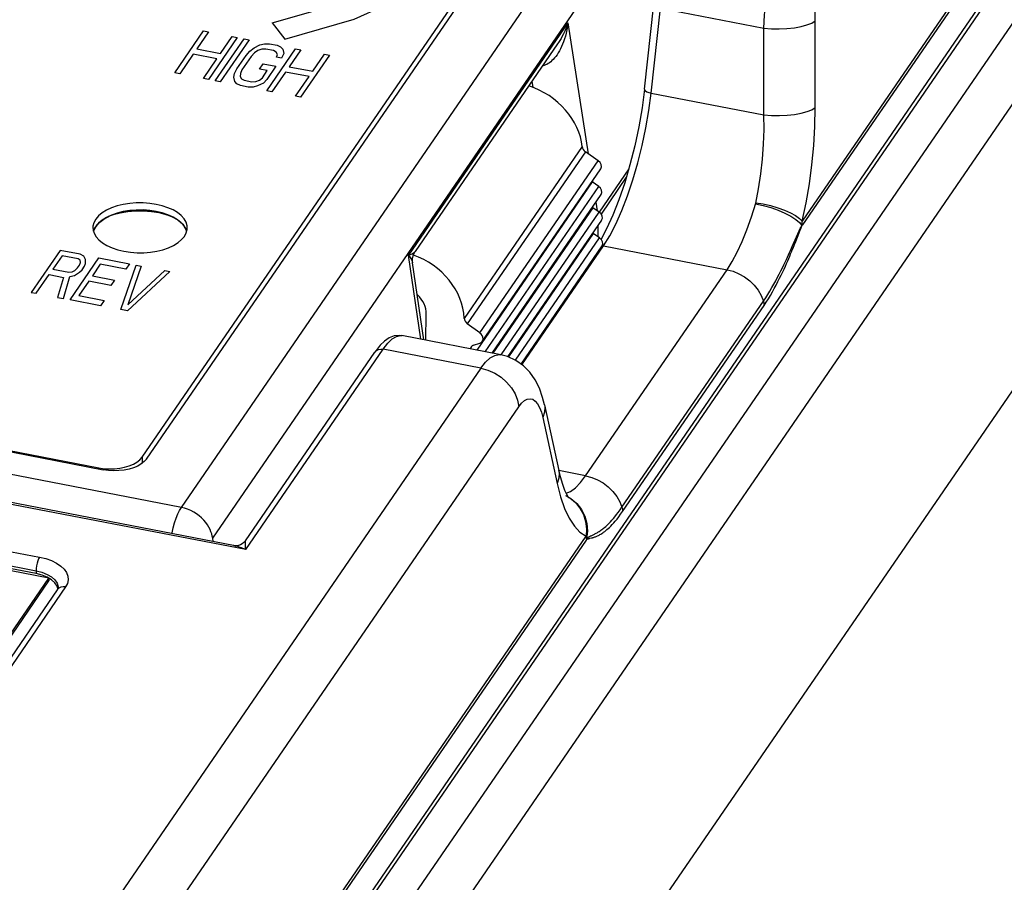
# Model space of a CAD drawing. Header units: millimetres. Extents: x -728 to -141, y -62 to 525.
# Tile 180 of 186: x -186 to -157, y 460 to 486. Entities that reach past the tile are written whole.
import ezdxf

# ---------------------------------------------------------------- set-up
doc = ezdxf.new("R2010")
doc.units = ezdxf.units.MM
doc.header["$LTSCALE"] = 23.1
doc.layers.add('R912005502_AM_0', color=7, linetype='CONTINUOUS')

msp = doc.modelspace()

# ---------------------------------------------------------------- linework, layer by layer
at = {"layer": 'R912005502_AM_0', "color": 7}
for p, q in [((-184.481, 445.517), (-142.081, 507.249)), ((-183.541, 444.488), (-141.21, 506.12)), ((-181.66, 471.192), (-165.386, 494.886)), ((-182.825, 472.68), (-168.085, 494.142)), ((-182.696, 472.627), (-167.92, 494.139)), ((-180.729, 470.282), (-164.455, 493.976)), ((-157.373, 488.203), (-163.225, 479.683)), ((-157.367, 488.091), (-163.218, 479.571)), ((-156.811, 487.759), (-185.72, 445.668)), ((-156.646, 487.815), (-185.555, 445.724)), ((-167.909, 483.602), (-167.632, 486.119)), ((-167.711, 483.482), (-167.434, 486)), ((-167.434, 486), (-164.365, 485.408)), ((-178.967, 485.57), (-178.585, 485.081)), ((-162.84, 483.055), (-162.843, 485.626)), ((-181.858, 484.082), (-181.003, 485.327)), ((-180.852, 485.298), (-181.198, 484.795)), ((-181.003, 485.327), (-180.852, 485.298)), ((-170.181, 485.565), (-174.916, 478.671)), ((-170.181, 485.565), (-169.578, 481.683)), ((-164.363, 482.837), (-164.365, 485.408)), ((-179.999, 485.134), (-180.854, 483.889)), ((-180.653, 483.85), (-179.798, 485.095)), ((-179.648, 485.066), (-180.503, 483.821)), ((-180.495, 484.659), (-180.15, 485.163)), ((-180.15, 485.163), (-179.999, 485.134)), ((-179.798, 485.095), (-179.648, 485.066)), ((-181.66, 471.192), (-252.149, 484.787)), ((-249.017, 484.854), (-183.978, 472.31)), ((-248.852, 484.851), (-184.107, 472.364)), ((-181.198, 484.795), (-180.495, 484.659)), ((-179.738, 484.603), (-179.622, 484.731)), ((-179.622, 484.731), (-179.499, 484.827)), ((-179.499, 484.827), (-179.326, 484.914)), ((-179.385, 484.745), (-179.489, 484.675)), ((-179.273, 484.784), (-179.385, 484.745)), ((-179.326, 484.914), (-179.189, 484.947)), ((-179.154, 484.791), (-179.273, 484.784)), ((-179.189, 484.947), (-179.045, 484.95)), ((-178.928, 484.747), (-179.154, 484.791)), ((-179.122, 483.555), (-178.267, 484.8)), ((-179.045, 484.95), (-178.819, 484.906)), ((-178.846, 484.701), (-178.928, 484.747)), ((-178.807, 484.634), (-178.846, 484.701)), ((-178.819, 484.906), (-178.712, 484.855)), ((-178.712, 484.855), (-178.648, 484.783)), ((-178.648, 484.783), (-178.62, 484.658)), ((-178.116, 484.771), (-178.462, 484.267)), ((-178.267, 484.8), (-178.116, 484.771)), ((-170.487, 484.944), (-174.716, 478.787)), ((-179.75, 469.939), (-255.13, 484.478)), ((-180.11, 470.06), (-254.657, 484.438)), ((-181.307, 484.636), (-181.707, 484.053)), ((-180.604, 484.501), (-181.307, 484.636)), ((-181.005, 483.918), (-180.604, 484.501)), ((-180.011, 484.206), (-179.738, 484.603)), ((-179.587, 484.574), (-179.86, 484.177)), ((-179.489, 484.675), (-179.587, 484.574)), ((-178.837, 484.55), (-178.807, 484.634)), ((-178.686, 484.52), (-178.837, 484.55)), ((-178.62, 484.658), (-178.686, 484.52)), ((-177.263, 484.606), (-178.118, 483.361)), ((-177.759, 484.132), (-177.414, 484.635)), ((-177.414, 484.635), (-177.263, 484.606)), ((-180.077, 484.069), (-180.011, 484.206)), ((-179.86, 484.177), (-179.908, 484.066)), ((-179.336, 484.196), (-179.226, 484.355)), ((-179.11, 484.152), (-179.336, 484.196)), ((-179.255, 483.94), (-179.11, 484.152)), ((-179.226, 484.355), (-178.85, 484.282)), ((-178.85, 484.282), (-179.123, 483.885)), ((-178.571, 484.108), (-178.971, 483.526)), ((-177.868, 483.973), (-178.571, 484.108)), ((-178.462, 484.267), (-177.759, 484.132)), ((-181.707, 484.053), (-181.858, 484.082)), ((-180.854, 483.889), (-181.005, 483.918)), ((-180.503, 483.821), (-180.653, 483.85)), ((-180.099, 483.953), (-180.077, 484.069)), ((-180.072, 483.828), (-180.099, 483.953)), ((-180.008, 483.755), (-180.072, 483.828)), ((-179.908, 484.066), (-179.912, 483.977)), ((-179.912, 483.977), (-179.873, 483.91)), ((-179.873, 483.91), (-179.791, 483.864)), ((-179.791, 483.864), (-179.565, 483.82)), ((-179.565, 483.82), (-179.447, 483.827)), ((-179.447, 483.827), (-179.335, 483.866)), ((-179.335, 483.866), (-179.255, 483.94)), ((-179.123, 483.885), (-179.221, 483.784)), ((-178.269, 483.39), (-177.868, 483.973)), ((-171.253, 483.83), (-171.226, 483.658)), ((-179.9, 483.705), (-180.008, 483.755)), ((-179.674, 483.661), (-179.9, 483.705)), ((-179.531, 483.664), (-179.674, 483.661)), ((-179.394, 483.697), (-179.531, 483.664)), ((-179.221, 483.784), (-179.394, 483.697)), ((-178.971, 483.526), (-179.122, 483.555)), ((-167.909, 483.602), (-167.982, 483.048)), ((-178.118, 483.361), (-178.269, 483.39)), ((-167.711, 483.482), (-164.363, 482.837)), ((-250.712, 482.221), (-185.873, 469.716)), ((-250.814, 481.817), (-185.975, 469.312)), ((-169.761, 481.896), (-173.261, 476.801)), ((-185.591, 469.097), (-250.9, 481.693)), ((-185.975, 469.227), (-250.814, 481.732)), ((-169.665, 481.744), (-173.169, 476.642)), ((-172.794, 476.367), (-169.283, 481.478)), ((-169.283, 481.478), (-169.665, 481.744)), ((-172.727, 476.119), (-169.208, 481.242)), ((-168.377, 481.235), (-169.257, 479.953)), ((-168.449, 480.989), (-169.199, 479.897)), ((-169.459, 480.847), (-172.885, 475.859)), ((-172.638, 475.811), (-169.269, 480.715)), ((-169.269, 480.715), (-169.459, 480.847)), ((-169.454, 480.884), (-169.448, 480.848)), ((-172.428, 475.77), (-169.194, 480.479)), ((-169.445, 480.083), (-172.41, 475.767)), ((-169.255, 479.952), (-169.445, 480.083)), ((-169.355, 480.245), (-169.316, 479.994)), ((-184.201, 479.741), (-184.256, 479.638)), ((-172.165, 475.716), (-169.255, 479.952)), ((-184.283, 479.534), (-184.286, 479.487)), ((-184.286, 479.487), (-184.281, 479.429)), ((-184.256, 479.638), (-184.283, 479.534)), ((-184.201, 479.529), (-184.256, 479.426)), ((-184.119, 479.627), (-184.201, 479.529)), ((-184.013, 479.715), (-184.119, 479.627)), ((-181.515, 479.336), (-181.489, 479.44)), ((-181.489, 479.44), (-181.486, 479.487)), ((-171.964, 475.663), (-169.18, 479.716)), ((-169.292, 479.554), (-169.294, 479.225)), ((-169.033, 479.456), (-169.197, 479.148)), ((-184.256, 479.426), (-184.268, 479.381)), ((-181.758, 479.047), (-181.653, 479.136)), ((-181.653, 479.136), (-181.57, 479.234)), ((-181.57, 479.234), (-181.515, 479.336)), ((-169.431, 479.32), (-171.948, 475.656)), ((-171.735, 475.558), (-169.242, 479.188)), ((-169.242, 479.188), (-169.431, 479.32)), ((-169.123, 478.952), (-168.94, 479.248)), ((-163.522, 478.929), (-163.355, 479.311)), ((-163.42, 479.081), (-163.32, 479.335)), ((-163.355, 479.311), (-163.316, 479.4)), ((-163.32, 479.335), (-163.289, 479.415)), ((-163.316, 479.4), (-163.304, 479.426)), ((-171.575, 475.446), (-169.167, 478.952)), ((-171.546, 475.425), (-169.123, 478.952)), ((-169.166, 478.955), (-169.123, 478.952)), ((-169.123, 478.952), (-165.458, 478.245)), ((-163.456, 478.989), (-163.42, 479.081)), ((-185.261, 478.818), (-186.116, 477.573)), ((-185.202, 478.656), (-185.475, 478.259)), ((-184.659, 478.701), (-185.261, 478.818)), ((-184.725, 478.564), (-185.202, 478.656)), ((-184.962, 477.35), (-184.107, 478.595)), ((-184.668, 478.523), (-184.725, 478.564)), ((-184.552, 478.651), (-184.659, 478.701)), ((-184.506, 478.552), (-184.552, 478.651)), ((-184.503, 478.431), (-184.506, 478.552)), ((-184.107, 478.595), (-183.203, 478.421)), ((-174.55, 476.18), (-174.916, 478.671)), ((-174.916, 478.671), (-174.867, 478.609)), ((-174.727, 478.772), (-174.716, 478.788)), ((-185.475, 478.259), (-184.998, 478.167)), ((-184.818, 478.222), (-184.738, 478.297)), ((-184.738, 478.297), (-184.683, 478.376)), ((-184.683, 478.376), (-184.654, 478.461)), ((-184.654, 478.461), (-184.668, 478.523)), ((-184.605, 478.241), (-184.533, 478.347)), ((-184.533, 478.347), (-184.503, 478.431)), ((-184.065, 478.407), (-184.302, 478.063)), ((-183.312, 478.262), (-184.065, 478.407)), ((-183.456, 477.06), (-183.002, 478.382)), ((-183.203, 478.421), (-183.312, 478.262)), ((-182.852, 478.353), (-183.246, 477.199)), ((-183.002, 478.382), (-182.852, 478.353)), ((-174.458, 476.162), (-174.794, 478.451)), ((-185.966, 477.544), (-185.584, 478.1)), ((-185.584, 478.1), (-185.157, 478.018)), ((-185.157, 478.018), (-185.338, 477.423)), ((-185.162, 477.389), (-184.97, 478.042)), ((-184.998, 478.167), (-184.904, 478.179)), ((-184.97, 478.042), (-184.833, 478.075)), ((-184.904, 478.179), (-184.818, 478.222)), ((-184.833, 478.075), (-184.685, 478.167)), ((-184.685, 478.167), (-184.605, 478.241)), ((-184.302, 478.063), (-183.649, 477.937)), ((-181.998, 478.188), (-183.255, 477.021)), ((-183.246, 477.199), (-182.149, 478.217)), ((-182.149, 478.217), (-181.998, 478.188)), ((-154.548, 478.219), (-176.437, 446.35)), ((-169.657, 472.132), (-165.458, 478.245)), ((-184.411, 477.904), (-184.702, 477.48)), ((-183.758, 477.778), (-184.411, 477.904)), ((-183.649, 477.937), (-183.758, 477.778)), ((-186.116, 477.573), (-185.966, 477.544)), ((-185.338, 477.423), (-185.162, 477.389)), ((-184.702, 477.48), (-183.949, 477.335)), ((-184.058, 477.176), (-184.962, 477.35)), ((-183.949, 477.335), (-184.058, 477.176)), ((-168.577, 471.198), (-164.378, 477.311)), ((-168.559, 471.072), (-164.36, 477.185)), ((-183.255, 477.021), (-183.456, 477.06)), ((-174.4, 476.151), (-174.387, 476.926)), ((-172.794, 476.367), (-173.169, 476.642)), ((-175.153, 476.292), (-175.11, 476.288)), ((-172.171, 475.721), (-175.11, 476.288)), ((-172.989, 476.001), (-172.799, 476.065)), ((-179.757, 470.204), (-175.915, 475.799)), ((-179.75, 469.939), (-175.667, 475.884)), ((-175.877, 475.852), (-175.915, 475.799)), ((-172.764, 475.324), (-175.667, 475.884)), ((-172.764, 475.324), (-186.95, 454.669)), ((-185.827, 453.524), (-171.641, 474.178)), ((-170.879, 474.24), (-170.451, 472.288)), ((-170.971, 474.019), (-170.928, 473.855)), ((-170.928, 473.855), (-170.5, 471.903)), ((-182.892, 472.604), (-182.825, 472.68)), ((-182.762, 472.55), (-182.848, 472.482)), ((-182.825, 472.68), (-182.825, 472.499)), ((-182.696, 472.627), (-182.762, 472.55)), ((-184.107, 472.364), (-184.107, 472.335)), ((-169.657, 472.132), (-170.452, 472.285)), ((-170.406, 472.101), (-170.451, 472.288)), ((-169.808, 471.932), (-169.657, 472.132)), ((-170.338, 471.871), (-170.406, 472.101)), ((-169.958, 471.776), (-169.808, 471.932)), ((-170.231, 471.611), (-170.104, 471.667)), ((-170.104, 471.667), (-169.958, 471.776)), ((-169.495, 470.35), (-169.433, 470.38)), ((-185.879, 446.7), (-169.645, 470.335)), ((-169.639, 470.224), (-185.873, 446.588)), ((-180.713, 470.176), (-180.729, 470.282)), ((-179.755, 470.158), (-179.756, 470.177)), ((-179.754, 470.119), (-179.755, 470.158)), ((-179.752, 470.02), (-179.754, 470.119)), ((-169.528, 470.275), (-169.487, 470.285)), ((-180.071, 470.055), (-180.11, 470.06)), ((-179.75, 469.939), (-179.752, 470.02)), ((-185.975, 469.312), (-185.975, 469.227)), ((-185.975, 469.312), (-185.799, 469.267)), ((-185.796, 469.181), (-185.975, 469.227)), ((-191.169, 460.976), (-185.591, 469.097)), ((-191.105, 460.984), (-185.591, 469.012)), ((-185.642, 469.12), (-185.796, 469.181)), ((-185.511, 469.042), (-185.642, 469.12)), ((-185.591, 469.097), (-185.591, 469.012)), ((-185.343, 468.748), (-190.473, 461.279)), ((-185.096, 468.833), (-190.226, 461.363)), ((-185.295, 468.796), (-185.343, 468.748)), ((-185.334, 468.763), (-185.343, 468.748))]:
    msp.add_line(p, q, dxfattribs=at)
for points in [[(-178.585, 485.081), (-176.532, 485.674), (-174.763, 486.483), (-173.356, 487.473), (-172.375, 488.597), (-171.865, 489.806), (-171.849, 491.045), (-172.327, 492.258), (-173.278, 493.389), (-174.686, 494.405)], [(-178.967, 485.57), (-177.188, 486.078), (-175.613, 486.778), (-174.342, 487.635), (-173.428, 488.61), (-172.909, 489.665), (-172.809, 490.753), (-173.131, 491.829), (-173.867, 492.854)], [(-164.365, 485.408), (-164.344, 485.796), (-164.304, 486.192), (-164.247, 486.589), (-164.173, 486.981), (-164.085, 487.36), (-163.983, 487.719), (-163.87, 488.052), (-163.747, 488.353), (-163.616, 488.617), (-163.481, 488.839)], [(-162.843, 485.626), (-162.837, 485.862), (-162.821, 486.098), (-162.793, 486.338), (-162.755, 486.575), (-162.707, 486.803), (-162.651, 487.02), (-162.586, 487.221), (-162.515, 487.402), (-162.439, 487.559), (-162.358, 487.694)], [(-164.365, 485.408), (-164.14, 485.391), (-163.908, 485.388), (-163.678, 485.398), (-163.459, 485.422), (-163.259, 485.458), (-163.086, 485.506), (-162.945, 485.562), (-162.843, 485.626)], [(-170.181, 485.565), (-170.212, 485.479), (-170.245, 485.396), (-170.278, 485.318), (-170.313, 485.244), (-170.349, 485.174), (-170.386, 485.107), (-170.422, 485.045), (-170.46, 484.986), (-170.487, 484.944)], [(-170.181, 485.565), (-170.196, 485.46), (-170.213, 485.36), (-170.234, 485.265), (-170.257, 485.175), (-170.283, 485.09)], [(-170.283, 485.09), (-170.311, 485.009), (-170.34, 484.934), (-170.371, 484.863), (-170.403, 484.796), (-170.437, 484.734)], [(-170.437, 484.734), (-170.471, 484.676), (-170.506, 484.622), (-170.543, 484.573), (-170.58, 484.527), (-170.617, 484.486), (-170.655, 484.448), (-170.693, 484.415), (-170.732, 484.385), (-170.77, 484.359), (-170.808, 484.337), (-170.846, 484.319), (-170.883, 484.304), (-170.92, 484.293), (-170.938, 484.289)], [(-167.909, 483.602), (-167.904, 483.579), (-167.88, 483.551), (-167.838, 483.525), (-167.78, 483.501), (-167.711, 483.483)], [(-168.94, 479.248), (-168.758, 479.599), (-168.58, 479.998), (-168.411, 480.439), (-168.252, 480.913), (-168.107, 481.413), (-167.978, 481.929), (-167.868, 482.453), (-167.778, 482.973), (-167.711, 483.482)], [(-167.982, 483.048), (-168.079, 482.484), (-168.199, 481.917), (-168.34, 481.36), (-168.497, 480.824), (-168.669, 480.321), (-168.849, 479.862), (-169.033, 479.456)], [(-164.363, 482.837), (-164.137, 482.82), (-163.905, 482.817), (-163.676, 482.827), (-163.457, 482.851), (-163.257, 482.887), (-163.083, 482.935), (-162.943, 482.991), (-162.84, 483.055)], [(-163.225, 479.683), (-163.109, 480.231), (-163.014, 480.788), (-162.938, 481.359), (-162.883, 481.932), (-162.851, 482.496), (-162.84, 483.055)], [(-164.607, 480.219), (-164.524, 480.647), (-164.458, 481.085), (-164.408, 481.526), (-164.376, 481.968), (-164.36, 482.407), (-164.363, 482.837)], [(-181.486, 479.487), (-181.49, 479.546), (-181.52, 479.651), (-181.578, 479.752), (-181.662, 479.848), (-181.772, 479.937), (-181.904, 480.016), (-182.056, 480.085), (-182.225, 480.141), (-182.407, 480.184), (-182.599, 480.213), (-182.797, 480.228), (-182.997, 480.227), (-183.194, 480.211), (-183.385, 480.18), (-183.566, 480.135), (-183.734, 480.078), (-183.883, 480.008), (-184.013, 479.927), (-184.119, 479.839), (-184.201, 479.741)], [(-184.119, 479.626), (-183.964, 479.748), (-183.763, 479.854), (-183.53, 479.934), (-183.267, 479.989), (-182.993, 480.015), (-182.71, 480.011), (-182.434, 479.978), (-182.181, 479.916), (-181.952, 479.828), (-181.765, 479.72), (-181.619, 479.591), (-181.525, 479.45)], [(-181.662, 479.636), (-181.772, 479.725), (-181.904, 479.804), (-182.056, 479.873), (-182.225, 479.929), (-182.407, 479.972), (-182.599, 480.001), (-182.797, 480.016), (-182.997, 480.015), (-183.194, 479.999), (-183.385, 479.968), (-183.566, 479.923), (-183.734, 479.866), (-183.883, 479.796), (-184.013, 479.715)], [(-165.458, 478.245), (-165.306, 478.487), (-165.156, 478.767), (-165.011, 479.082), (-164.87, 479.431), (-164.734, 479.811), (-164.607, 480.219)], [(-164.612, 480.202), (-164.387, 480.152), (-164.161, 480.086), (-163.943, 480.009), (-163.74, 479.922), (-163.561, 479.83), (-163.414, 479.736), (-163.304, 479.644), (-163.234, 479.559)], [(-164.604, 480.232), (-164.386, 480.195), (-164.167, 480.145), (-163.954, 480.083), (-163.755, 480.012), (-163.577, 479.933), (-163.425, 479.85), (-163.307, 479.765), (-163.225, 479.683)], [(-181.942, 479.821), (-182.107, 479.876), (-182.321, 479.927), (-182.548, 479.962), (-182.781, 479.978), (-183.017, 479.977), (-183.249, 479.959), (-183.475, 479.922), (-183.688, 479.87), (-183.83, 479.82)], [(-184.281, 479.429), (-184.251, 479.324), (-184.193, 479.223), (-184.109, 479.127), (-184, 479.038), (-183.868, 478.959), (-183.716, 478.89), (-183.547, 478.833), (-183.365, 478.79), (-183.173, 478.761), (-182.975, 478.747), (-182.775, 478.748), (-182.577, 478.764), (-182.386, 478.794), (-182.205, 478.839), (-182.038, 478.897), (-181.888, 478.967), (-181.758, 479.047)], [(-184.256, 479.427), (-184.254, 479.432), (-184.251, 479.439), (-184.248, 479.447), (-184.244, 479.455), (-184.241, 479.462), (-184.237, 479.47)], [(-184.237, 479.47), (-184.233, 479.477), (-184.227, 479.487), (-184.222, 479.497), (-184.216, 479.507), (-184.21, 479.517), (-184.201, 479.529)], [(-184.201, 479.529), (-184.191, 479.544), (-184.178, 479.56), (-184.165, 479.577), (-184.15, 479.594), (-184.135, 479.61), (-184.119, 479.626)], [(-181.504, 479.381), (-181.52, 479.439), (-181.578, 479.54), (-181.662, 479.636)], [(-181.525, 479.45), (-181.524, 479.447), (-181.522, 479.442), (-181.52, 479.437), (-181.517, 479.432), (-181.515, 479.427), (-181.512, 479.419)], [(-163.304, 479.426), (-163.282, 479.471), (-163.271, 479.495), (-163.26, 479.519), (-163.247, 479.54), (-163.234, 479.559)], [(-163.289, 479.415), (-163.27, 479.462), (-163.26, 479.486), (-163.249, 479.512), (-163.235, 479.54), (-163.218, 479.571)], [(-163.231, 479.554), (-163.228, 479.586), (-163.226, 479.618), (-163.225, 479.65), (-163.225, 479.683)], [(-184.27, 479.387), (-184.268, 479.393), (-184.266, 479.4), (-184.264, 479.405), (-184.261, 479.413), (-184.26, 479.418), (-184.256, 479.427)], [(-181.512, 479.419), (-181.511, 479.414), (-181.509, 479.409), (-181.507, 479.404), (-181.505, 479.399), (-181.504, 479.394), (-181.502, 479.388)], [(-164.378, 477.311), (-164.311, 477.41), (-164.247, 477.511), (-164.185, 477.612), (-164.125, 477.714), (-164.066, 477.816), (-164.01, 477.918), (-163.957, 478.019), (-163.906, 478.116), (-163.858, 478.21), (-163.813, 478.3), (-163.772, 478.386), (-163.733, 478.467), (-163.697, 478.544), (-163.663, 478.617), (-163.631, 478.686), (-163.601, 478.752), (-163.573, 478.814), (-163.522, 478.929)], [(-164.36, 477.185), (-164.295, 477.283), (-164.231, 477.383), (-164.17, 477.483), (-164.111, 477.585), (-164.054, 477.688), (-163.999, 477.79), (-163.946, 477.891), (-163.896, 477.99), (-163.849, 478.086), (-163.805, 478.178), (-163.764, 478.265), (-163.726, 478.349), (-163.69, 478.429), (-163.657, 478.505), (-163.626, 478.577), (-163.597, 478.646), (-163.569, 478.711), (-163.544, 478.772), (-163.52, 478.831), (-163.497, 478.886), (-163.456, 478.989)], [(-174.916, 478.671), (-174.855, 478.695), (-174.806, 478.718), (-174.767, 478.741), (-174.737, 478.764), (-174.716, 478.787)], [(-174.867, 478.609), (-174.831, 478.552), (-174.807, 478.5), (-174.794, 478.451)], [(-174.794, 478.45), (-174.799, 478.496), (-174.794, 478.591), (-174.769, 478.685), (-174.727, 478.772)], [(-165.458, 478.245), (-165.278, 478.198), (-165.103, 478.125), (-164.937, 478.03), (-164.785, 477.914), (-164.649, 477.781), (-164.534, 477.633), (-164.443, 477.476), (-164.378, 477.311)], [(-164.378, 477.311), (-164.372, 477.29), (-164.367, 477.269), (-164.363, 477.248), (-164.361, 477.227), (-164.36, 477.206), (-164.36, 477.185)], [(-175.106, 476.287), (-175.185, 476.296), (-175.34, 476.28), (-175.487, 476.222), (-175.625, 476.129), (-175.753, 476.006), (-175.877, 475.852)], [(-175.398, 476.189), (-175.272, 476.266), (-175.153, 476.292)], [(-175.667, 475.884), (-175.531, 476.061), (-175.398, 476.189)], [(-175.915, 475.799), (-175.909, 475.807), (-175.864, 475.85), (-175.806, 475.878), (-175.739, 475.889), (-175.667, 475.884)], [(-172.764, 475.324), (-172.626, 475.5), (-172.488, 475.627), (-172.352, 475.703), (-172.22, 475.726), (-172.171, 475.721)], [(-170.879, 474.238), (-170.933, 474.451), (-171.03, 474.725), (-171.155, 474.975), (-171.313, 475.2), (-171.505, 475.396), (-171.727, 475.554), (-171.974, 475.668), (-172.171, 475.721)], [(-172.764, 475.324), (-172.556, 475.266), (-172.355, 475.176), (-172.168, 475.056), (-172.002, 474.91), (-171.862, 474.743), (-171.753, 474.561), (-171.678, 474.371), (-171.641, 474.178)], [(-171.641, 474.178), (-171.557, 474.284), (-171.473, 474.36), (-171.389, 474.405)], [(-171.389, 474.405), (-171.306, 474.418), (-171.227, 474.399), (-171.153, 474.348), (-171.084, 474.267), (-171.023, 474.156), (-170.971, 474.019)], [(-170.879, 474.238), (-170.869, 474.174), (-170.876, 474.015), (-170.928, 473.855)], [(-182.848, 472.482), (-182.954, 472.42), (-183.076, 472.369), (-183.213, 472.328), (-183.36, 472.298), (-183.514, 472.282), (-183.671, 472.278), (-183.825, 472.288), (-183.978, 472.31)], [(-183.8, 472.332), (-183.643, 472.336), (-183.489, 472.352), (-183.343, 472.382), (-183.206, 472.422), (-183.083, 472.474), (-182.977, 472.535), (-182.892, 472.604)], [(-184.107, 472.364), (-183.954, 472.341), (-183.8, 472.332)], [(-170.451, 472.288), (-170.441, 472.222), (-170.448, 472.063), (-170.5, 471.903)], [(-169.657, 472.132), (-169.477, 472.084), (-169.302, 472.011), (-169.136, 471.916), (-168.984, 471.8), (-168.848, 471.667), (-168.733, 471.52), (-168.642, 471.362), (-168.577, 471.198)], [(-170.5, 471.903), (-170.398, 471.507), (-170.279, 471.163)], [(-170.187, 471.508), (-170.171, 471.496), (-170.153, 471.48), (-170.171, 471.504), (-170.214, 471.575), (-170.272, 471.697), (-170.338, 471.871)], [(-170.252, 471.546), (-170.123, 471.473), (-169.961, 471.339), (-169.825, 471.174)], [(-170.167, 471.499), (-170.092, 471.455), (-169.921, 471.311), (-169.782, 471.134)], [(-181.941, 470.413), (-181.937, 470.436), (-181.902, 470.589), (-181.861, 470.736), (-181.815, 470.873), (-181.765, 470.997), (-181.713, 471.104), (-181.66, 471.192)], [(-180.729, 470.282), (-180.74, 470.343), (-180.757, 470.406), (-180.78, 470.471), (-180.808, 470.539), (-180.844, 470.607), (-180.887, 470.677), (-180.937, 470.746), (-180.994, 470.814), (-181.059, 470.88), (-181.131, 470.943), (-181.21, 471.001), (-181.293, 471.054), (-181.382, 471.1), (-181.473, 471.139), (-181.566, 471.169), (-181.66, 471.192)], [(-170.279, 471.163), (-170.142, 470.87), (-169.99, 470.631), (-169.824, 470.454), (-169.645, 470.335)], [(-169.825, 471.174), (-169.723, 470.984), (-169.657, 470.776), (-169.631, 470.557), (-169.645, 470.335)], [(-169.782, 471.134), (-169.68, 470.931), (-169.619, 470.711), (-169.601, 470.482), (-169.626, 470.252)], [(-169.487, 470.285), (-169.472, 470.288), (-169.456, 470.292), (-169.44, 470.297), (-169.422, 470.302), (-169.404, 470.308), (-169.384, 470.314), (-169.365, 470.321), (-169.344, 470.329), (-169.323, 470.338), (-169.301, 470.348), (-169.278, 470.359), (-169.255, 470.371), (-169.23, 470.384), (-169.205, 470.399), (-169.178, 470.415), (-169.15, 470.434), (-169.121, 470.454), (-169.09, 470.477), (-169.057, 470.503), (-169.023, 470.532), (-168.987, 470.564), (-168.949, 470.599), (-168.909, 470.639), (-168.867, 470.683), (-168.822, 470.732), (-168.775, 470.786), (-168.725, 470.847), (-168.673, 470.914), (-168.617, 470.989), (-168.559, 471.072)], [(-169.433, 470.38), (-169.416, 470.389), (-169.398, 470.398), (-169.379, 470.407), (-169.359, 470.417), (-169.339, 470.428), (-169.318, 470.44), (-169.297, 470.453), (-169.275, 470.466), (-169.252, 470.481), (-169.228, 470.496), (-169.204, 470.514), (-169.178, 470.532), (-169.15, 470.553), (-169.122, 470.576), (-169.092, 470.6), (-169.061, 470.628), (-169.027, 470.658), (-168.992, 470.691), (-168.956, 470.728), (-168.917, 470.768), (-168.876, 470.813), (-168.832, 470.862), (-168.787, 470.917), (-168.738, 470.977), (-168.687, 471.043), (-168.633, 471.117), (-168.577, 471.198)], [(-168.577, 471.198), (-168.571, 471.177), (-168.566, 471.155), (-168.562, 471.134), (-168.56, 471.113), (-168.559, 471.092), (-168.559, 471.072)], [(-179.757, 470.204), (-179.773, 470.184), (-179.808, 470.148), (-179.852, 470.114), (-179.903, 470.086), (-179.959, 470.066), (-180.017, 470.056), (-180.071, 470.055)], [(-179.756, 470.177), (-179.756, 470.185), (-179.756, 470.191), (-179.757, 470.197), (-179.757, 470.201), (-179.757, 470.203), (-179.757, 470.204), (-179.757, 470.204)], [(-169.645, 470.335), (-169.64, 470.311), (-169.636, 470.287), (-169.632, 470.263), (-169.629, 470.239)], [(-169.639, 470.224), (-169.622, 470.239), (-169.607, 470.25), (-169.595, 470.255), (-169.585, 470.259), (-169.574, 470.263), (-169.563, 470.266), (-169.552, 470.269), (-169.54, 470.272), (-169.528, 470.275)], [(-169.626, 470.252), (-169.615, 470.27), (-169.604, 470.283), (-169.593, 470.292), (-169.581, 470.299), (-169.57, 470.308), (-169.558, 470.317), (-169.546, 470.324), (-169.534, 470.33), (-169.521, 470.337), (-169.509, 470.344), (-169.495, 470.35)], [(-179.75, 469.939), (-179.792, 469.958), (-179.833, 469.975), (-179.873, 469.99), (-179.911, 470.004), (-179.948, 470.017), (-179.983, 470.028), (-180.016, 470.038), (-180.048, 470.046), (-180.078, 470.053), (-180.106, 470.059), (-180.11, 470.06)], [(-185.873, 469.716), (-185.899, 469.668), (-185.924, 469.607), (-185.945, 469.535), (-185.962, 469.459), (-185.972, 469.383), (-185.975, 469.312)], [(-185.873, 469.716), (-185.687, 469.671), (-185.519, 469.612), (-185.368, 469.538), (-185.239, 469.453), (-185.139, 469.359), (-185.067, 469.257), (-185.027, 469.15), (-185.018, 469.041), (-185.041, 468.936), (-185.096, 468.833)], [(-185.799, 469.267), (-185.642, 469.204), (-185.511, 469.127)], [(-185.511, 469.127), (-185.411, 469.038), (-185.346, 468.94), (-185.318, 468.837), (-185.317, 468.814)], [(-185.326, 468.779), (-185.347, 468.855), (-185.411, 468.953), (-185.511, 469.042)], [(-185.317, 468.814), (-185.318, 468.806), (-185.319, 468.798), (-185.322, 468.788), (-185.327, 468.777), (-185.334, 468.763)], [(-185.096, 468.833), (-185.169, 468.838), (-185.237, 468.826), (-185.295, 468.796)]]:
    msp.add_lwpolyline(points, dxfattribs=at)
for centre, major_axis, ratio, start_param, end_param in [((-171.59, 482.161), (-1.642, 1.053), 0.773466, -2.610583, -1.245163), ((-169.574, 481.869), (-0.168, 0.108), 0.773466, 0.53101, 1.523613), ((-169.374, 481.353), (-0.168, 0.108), 0.773466, -3.165985, -1.61798), ((-169.367, 480.972), (-0.168, 0.108), 0.773466, 1.436729, 1.523613), ((-169.361, 480.59), (-0.168, 0.108), 0.773466, -3.165985, -1.61798), ((-169.354, 480.208), (-0.168, 0.108), 0.773466, 1.436729, 1.523613), ((-169.347, 479.827), (-0.168, 0.108), 0.773466, -3.165985, -1.61798), ((-169.34, 479.445), (-0.168, 0.108), 0.773466, 1.436729, 1.523613), ((-169.333, 479.063), (-0.168, 0.108), 0.773466, -3.165985, -1.61798), ((-175.092, 477.062), (-1.564, 1.166), 0.819646, -2.554543, -1.198459), ((-175.092, 477.062), (-0.602, 0.448), 0.819646, -2.609137, -1.695159), ((-173.073, 476.775), (-0.16, 0.12), 0.819646, 0.58705, 1.579653), ((-172.89, 476.234), (-0.16, 0.12), 0.819646, 2.62685, 4.721245), ((-172.897, 475.832), (-0.16, 0.12), 0.819646, 5.768443, 6.650933)]:
    msp.add_ellipse(centre, major_axis=major_axis, ratio=ratio, start_param=start_param, end_param=end_param, dxfattribs=at)

doc.saveas('drawing.dxf')
